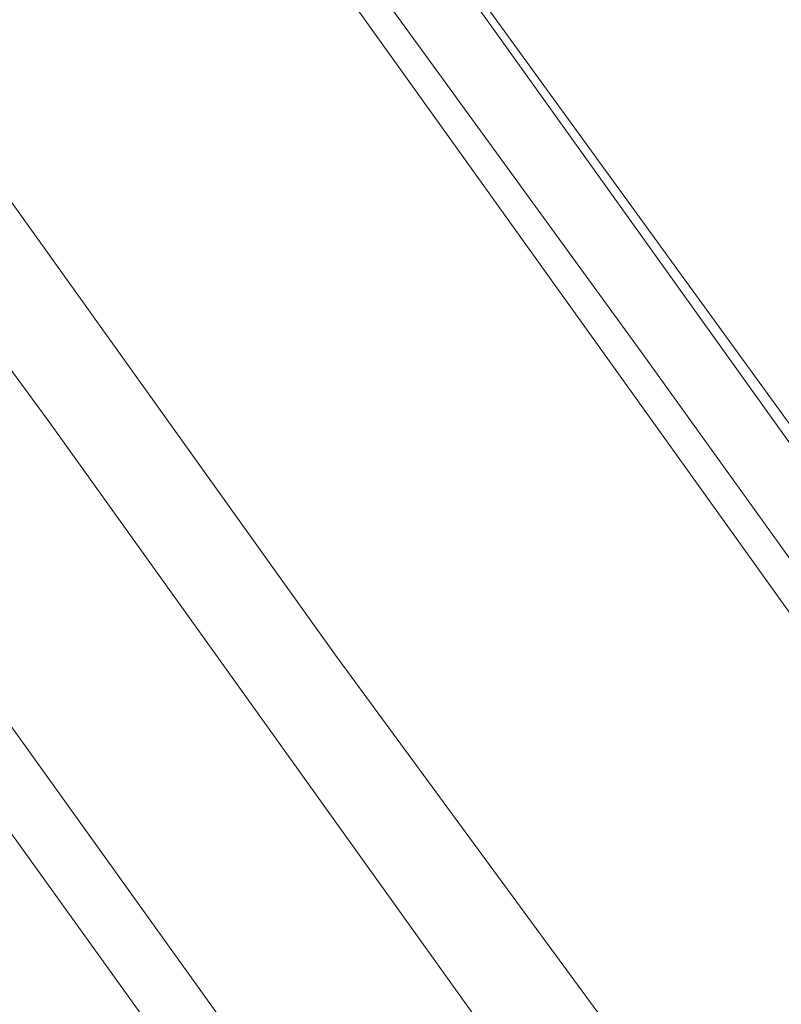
# Model space of a CAD drawing. Header units: metres. Extents: x 237319 to 238937, y 510065 to 511489.
# Tile 120 of 176: x 238066 to 238084, y 511082 to 511106. Entities that reach past the tile are written whole.
import ezdxf

# ---------------------------------------------------------------- set-up
doc = ezdxf.new("R2010")
doc.units = ezdxf.units.M
for name, color, linetype, lineweight in [('B-WE-FV-GELEIDING_WILDRASTER-G', 252, 'Continuous', 18), ('B-WE-IE-TERREINAFSCHEIDING_KUNSTMATIG_MUUR-GV', 252, 'Continuous', 18), ('B-WE-KG-GRENS_PERCEEL-GV', 252, 'Continuous', 18), ('B-WE-OG-TERREIN_BEGROEID-GV', 252, 'Continuous', 18), ('B-WE-OG-TERREIN_ERF-GV', 252, 'Continuous', 18), ('B-WE-OG-TERREIN_OEVER-GV', 252, 'Continuous', 18), ('B-WE-OG-WATER_MEER-GV', 252, 'Continuous', 18), ('B-WE-VH-OPENVERHARDING-GV', 252, 'Continuous', 18)]:
    doc.layers.add(name, color=color, linetype=linetype, lineweight=lineweight)

# ---------------------------------------------------------------- blocks, each defined once
blk = doc.blocks.new('brk-2025')
at = {"layer": 'B-WE-KG-GRENS_PERCEEL-GV', "flags": 128}
blk.add_lwpolyline([(238108.851, 511061.901), (238071.019, 511114.78), (238110.183, 511142.981), (238110.237, 511142.906), (238148.343, 511090.275)], close=True, dxfattribs=at)
blk = doc.blocks.new('bgt-2025')
at = {"layer": 'B-WE-IE-TERREINAFSCHEIDING_KUNSTMATIG_MUUR-GV', "flags": 128}
blk.add_lwpolyline([(238043.218, 511132.378), (238043.621, 511131.699), (238053.773, 511134.224), (238063.044, 511121.712), (238087.853, 511087.079), (238104.413, 511064.153), (238104.989, 511064.585), (238080.887, 511098.117), (238060.19, 511126.583), (238054.109, 511134.984)], close=True, dxfattribs=at)
at = {"layer": 'B-WE-OG-TERREIN_BEGROEID-GV', "flags": 128}
for points in [[(237878.244, 510884.69), (238088.671, 511036.623), (238087.614, 511038.311), (238089.027, 511039.964), (238090.439, 511041.618), (238091.392, 511043.81), (238091.85, 511045.805), (238092.083, 511048.082), (238091.825, 511050.235), (238091.259, 511052.407), (238090.238, 511054.304), (238047.62, 511113.743), (238038.443, 511131.679), (238037.048, 511131.115), (238037.919, 511129.091)], [(237886.323, 510878.224), (237926.594, 510907.086), (238093.211, 511028.022), (238096.611, 511034.025), (238099.144, 511039.348), (238099.64, 511045.231), (238097.224, 511053.276), (238066.362, 511096.375), (238040.677, 511131.43), (238039.018, 511131.912), (238038.443, 511131.679), (238047.62, 511113.743), (238090.238, 511054.304), (238091.259, 511052.407), (238091.825, 511050.235), (238092.083, 511048.082), (238091.85, 511045.805), (238091.392, 511043.81), (238090.439, 511041.618), (238089.027, 511039.964), (238087.614, 511038.311), (238088.671, 511036.623), (237878.244, 510884.69)], [(238046.756, 511112.272), (238088.909, 511053.583)]]:
    blk.add_lwpolyline(points, dxfattribs=at)
at = {"layer": 'B-WE-OG-TERREIN_ERF-GV', "flags": 128}
blk.add_lwpolyline([(238081.106, 511123.025), (238081.716, 511122.132), (238077.736, 511119.307), (238077.126, 511120.173), (238070.891, 511115.705), (238071.412, 511114.909), (238071.232, 511114.673), (238098.678, 511076.863), (238107.769, 511063.872), (238108.711, 511062.257), (238127.675, 511075.994), (238146.611, 511089.494), (238138.997, 511100.487), (238140.052, 511101.113), (238113.287, 511137.935), (238112.416, 511139.132), (238109.565, 511142.936), (238107.417, 511141.433)], close=True, dxfattribs=at)
at = {"layer": 'B-WE-OG-TERREIN_OEVER-GV', "flags": 128}
blk.add_lwpolyline([(238043.621, 511131.699), (238043.218, 511132.378), (238054.109, 511134.984), (238060.19, 511126.583), (238080.887, 511098.117), (238104.989, 511064.585), (238104.413, 511064.153), (238105.096, 511062.31), (238107.769, 511063.872), (238098.678, 511076.863), (238071.232, 511114.673), (238071.412, 511114.909), (238070.891, 511115.705), (238070.814, 511115.812), (238057.916, 511135.753), (238055.732, 511137.437), (238053.28, 511137.649), (238041.468, 511134.786), (238040.677, 511132.96), (238040.677, 511131.43)], close=True, dxfattribs=at)
blk.add_lwpolyline([(238100.733, 511032.698), (238102.485, 511040.745), (238102.709, 511045.584), (238101.624, 511050.197), (238099.453, 511054.5), (238096.23, 511059.86), (238088.704, 511069.793), (238073.377, 511090.672), (238057.867, 511112.354), (238057.324, 511113.788), (238043.621, 511131.699), (238040.677, 511131.43), (238066.362, 511096.375), (238097.224, 511053.276), (238099.64, 511045.231), (238099.144, 511039.348), (238096.611, 511034.025)], dxfattribs=at)
at = {"layer": 'B-WE-OG-WATER_MEER-GV', "flags": 128}
blk.add_lwpolyline([(238109.827, 511036.389), (238110.938, 511043.788), (238110.938, 511048.753), (238107.9, 511057.865), (238105.778, 511060.468), (238105.096, 511062.31), (238104.413, 511064.153), (238087.853, 511087.079), (238063.044, 511121.712), (238053.773, 511134.224), (238043.621, 511131.699), (238057.324, 511113.788), (238057.867, 511112.354), (238073.377, 511090.672), (238088.704, 511069.793), (238096.23, 511059.86), (238099.453, 511054.5), (238101.624, 511050.197), (238102.709, 511045.584), (238102.485, 511040.745), (238100.733, 511032.698)], dxfattribs=at)
at = {"layer": 'B-WE-VH-OPENVERHARDING-GV', "flags": 128}
blk.add_lwpolyline([(238088.909, 511053.583), (238046.756, 511112.272)], dxfattribs=at)
at = {"layer": 'B-WE-KG-GRENS_PERCEEL-GV'}
blk.add_blockref('brk-2025', (0, 0), dxfattribs=at)

msp = doc.modelspace()

# ---------------------------------------------------------------- block references
at = {"layer": 'B-WE-FV-GELEIDING_WILDRASTER-G'}
msp.add_blockref('bgt-2025', (0, 0), dxfattribs=at)

doc.saveas('drawing.dxf')
